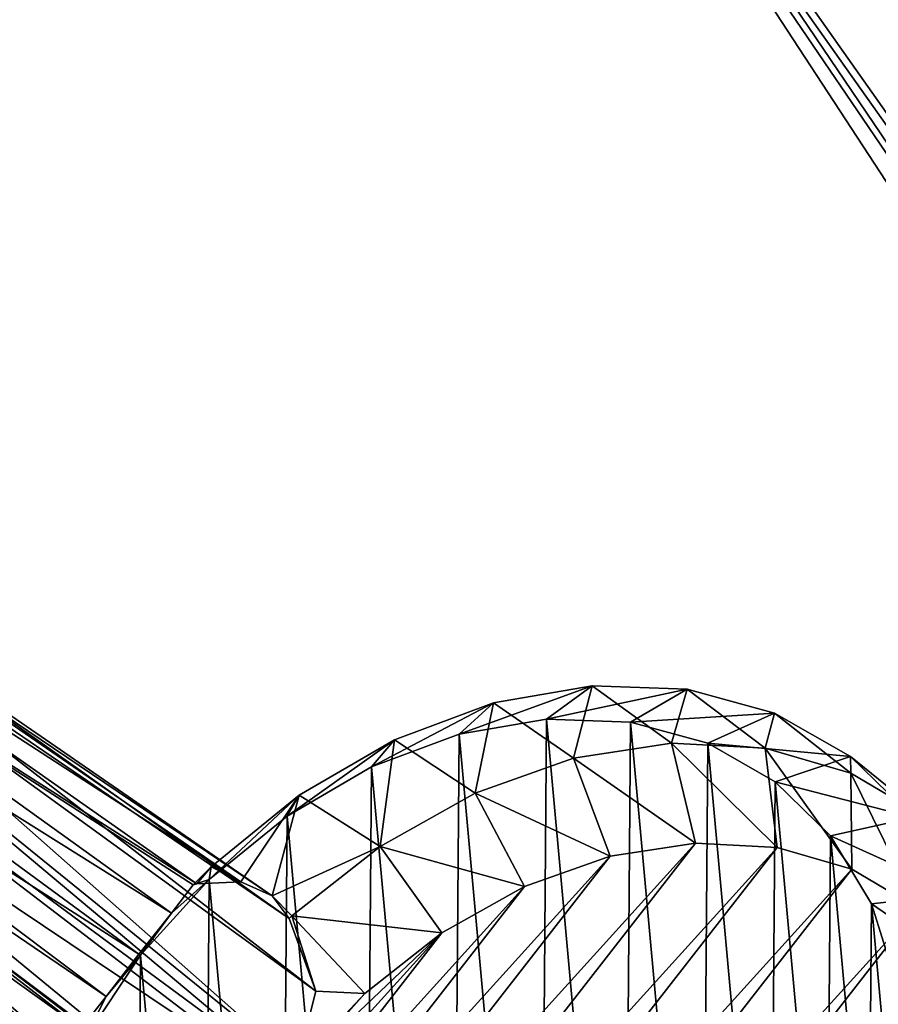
# Model space of a CAD drawing. Header units: metres. Extents: x 0 to 903, y -903 to 0.
# Tile 75 of 253: x 199 to 301, y -264 to -146. Entities that reach past the tile are written whole.
import ezdxf

# ---------------------------------------------------------------- set-up
doc = ezdxf.new("R2010")
doc.units = ezdxf.units.M

msp = doc.modelspace()

# ---------------------------------------------------------------- linework, layer by layer
at = {"layer": 'top0123413'}
for points in [[(599.026855, -599.023621, 106.499786), (74.938576, -244.304413, 117.34655), (244.305359, -74.93528, 117.346581)], [(74.938576, -244.304413, 117.34655), (75.496498, -229.329498, 117.524498), (244.305359, -74.93528, 117.346581)], [(244.305359, -74.93528, 117.346581), (75.496498, -229.329498, 117.524498), (229.33046, -75.495567, 117.524498)], [(783.459534, -78.803986, 110.644272), (821.526306, -350.769836, 106.817665), (244.305359, -74.93528, 117.346581)], [(821.526306, -350.769836, 106.817665), (608.480347, -591.158813, 106.480179), (244.305359, -74.93528, 117.346581)], [(244.305359, -74.93528, 117.346581), (608.480347, -591.158813, 106.480179), (599.026855, -599.023621, 106.499786)], [(75.496498, -229.329498, 117.524498), (213.60553, -77.537285, 117.693382), (229.33046, -75.495567, 117.524498)], [(229.476379, -77.234627, 120.501686), (76.680428, -244.304428, 120.325508), (244.305359, -76.679497, 120.325508)], [(76.680428, -244.304428, 120.325508), (592.962036, -609.72644, 109.443001), (244.305359, -76.679497, 120.325508)], [(77.234871, -229.483627, 120.501595), (76.680428, -244.304428, 120.325508), (229.476379, -77.234627, 120.501686)], [(79.254448, -213.927536, 120.668671), (77.234871, -229.483627, 120.501595), (229.476379, -77.234627, 120.501686)], [(229.476379, -77.234627, 120.501686), (213.92392, -79.254364, 120.668716), (79.254448, -213.927536, 120.668671)], [(244.305359, -76.679497, 120.325508), (592.962036, -609.72644, 109.443001), (600.576782, -600.573547, 109.461983)], [(785.042603, -80.559555, 113.603523), (244.305359, -76.679497, 120.325508), (819.806702, -350.769836, 109.839348)], [(819.806702, -350.769836, 109.839348), (244.305359, -76.679497, 120.325508), (609.729675, -592.958801, 109.443001)], [(244.305359, -76.679497, 120.325508), (600.576782, -600.573547, 109.461983), (609.729675, -592.958801, 109.443001)], [(75.496498, -229.329498, 117.524498), (77.538223, -213.604507, 117.693382), (213.60553, -77.537285, 117.693382)], [(77.538223, -213.604507, 117.693382), (197.676346, -81.181343, 117.845009), (213.60553, -77.537285, 117.693382)], [(213.92392, -79.254364, 120.668716), (82.865562, -198.143082, 120.818924), (79.254448, -213.927536, 120.668671)], [(213.92392, -79.254364, 120.668716), (198.150421, -82.862846, 120.818863), (82.865562, -198.143082, 120.818924)], [(599.026855, -599.023621, 106.499786), (78.807236, -783.456238, 110.644272), (74.938576, -244.304413, 117.34655)], [(592.962036, -609.72644, 109.443001), (76.680428, -244.304428, 120.325508), (350.77301, -819.803528, 109.839348)], [(76.680428, -244.304428, 120.325508), (80.562805, -785.039307, 113.603523), (350.77301, -819.803528, 109.839348)]]:
    msp.add_3dface(points, dxfattribs=at)
at = {"layer": 'top0123421'}
for points in [[(149.283676, -203.814804, 1823.636597), (220.317657, -249.192581, 1945.643433), (153.300735, -202.193192, 1822.090942)], [(153.300735, -202.193192, 1822.090942), (225.538849, -248.94426, 1941.970581), (157.351822, -202.073257, 1819.921631)], [(220.317657, -249.192581, 1945.643433), (225.538849, -248.94426, 1941.970581), (153.300735, -202.193192, 1822.090942)], [(225.538849, -248.94426, 1941.970581), (229.27507, -250.602432, 1937.716309), (157.351822, -202.073257, 1819.921631)], [(157.351822, -202.073257, 1819.921631), (229.27507, -250.602432, 1937.716309), (161.578476, -203.939224, 1816.855957)], [(217.294296, -252.664078, 1951.23999), (149.283676, -203.814804, 1823.636597), (145.190781, -207.476639, 1824.401489)], [(217.294296, -252.664078, 1951.23999), (219.87558, -249.311234, 1945.881104), (149.283676, -203.814804, 1823.636597)], [(219.87558, -249.311234, 1945.881104), (220.317657, -249.192581, 1945.643433), (149.283676, -203.814804, 1823.636597)], [(229.27507, -250.602432, 1937.716309), (231.295456, -253.319458, 1933.672607), (161.578476, -203.939224, 1816.855957)], [(161.578476, -203.939224, 1816.855957), (231.295456, -253.319458, 1933.672607), (164.351929, -207.670624, 1813.834106)], [(145.190781, -207.476639, 1824.401489), (142.625961, -212.360245, 1823.837646), (213.410187, -257.582336, 1953.719116)], [(213.410187, -257.582336, 1953.719116), (217.294296, -252.664078, 1951.23999), (145.190781, -207.476639, 1824.401489)], [(231.295456, -253.319458, 1933.672607), (234.49585, -261.9617, 1932.623291), (164.351929, -207.670624, 1813.834106)], [(164.351929, -207.670624, 1813.834106), (234.49585, -261.9617, 1932.623291), (165.177902, -211.695007, 1811.760254)], [(165.177902, -211.695007, 1811.760254), (232.21019, -270.892334, 1931.976807), (164.55397, -216.025116, 1810.356934)], [(234.49585, -261.9617, 1932.623291), (232.21019, -270.892334, 1931.976807), (165.177902, -211.695007, 1811.760254)], [(142.625961, -212.360245, 1823.837646), (142.00235, -216.695145, 1822.432251), (209.537292, -262.620544, 1951.474365)], [(142.625961, -212.360245, 1823.837646), (209.537292, -262.620544, 1951.474365), (213.410187, -257.582336, 1953.719116)], [(142.00235, -216.695145, 1822.432251), (206.797089, -266.098022, 1946.276245), (209.537292, -262.620544, 1951.474365)], [(206.797089, -266.098022, 1946.276245), (142.00235, -216.695145, 1822.432251), (206.784882, -266.562469, 1946.052246)], [(142.00235, -216.695145, 1822.432251), (142.82843, -220.714661, 1820.360352), (206.784882, -266.562469, 1946.052246)], [(164.55397, -216.025116, 1810.356934), (231.484726, -272.170868, 1932.188232), (161.989349, -220.908112, 1809.793213)], [(232.21019, -270.892334, 1931.976807), (231.484726, -272.170868, 1932.188232), (164.55397, -216.025116, 1810.356934)], [(206.784882, -266.562469, 1946.052246), (142.82843, -220.714661, 1820.360352), (207.738678, -271.791534, 1942.508301)], [(142.82843, -220.714661, 1820.360352), (145.601959, -224.445755, 1817.338501), (207.738678, -271.791534, 1942.508301)], [(157.897018, -224.569611, 1810.557983), (161.989349, -220.908112, 1809.793213), (230.418243, -273.192383, 1932.031006)], [(230.418243, -273.192383, 1932.031006), (161.989349, -220.908112, 1809.793213), (231.484726, -272.170868, 1932.188232)], [(207.738678, -271.791534, 1942.508301), (145.601959, -224.445755, 1817.338501), (210.163605, -275.132813, 1938.293579)], [(145.601959, -224.445755, 1817.338501), (149.828873, -226.311584, 1814.272827), (210.163605, -275.132813, 1938.293579)], [(153.884613, -226.19043, 1812.10144), (157.897018, -224.569611, 1810.557983), (222.336121, -277.569214, 1932.990601)], [(222.336121, -277.569214, 1932.990601), (157.897018, -224.569611, 1810.557983), (230.418243, -273.192383, 1932.031006)], [(149.828873, -226.311584, 1814.272827), (153.884613, -226.19043, 1812.10144), (213.1996, -276.546234, 1934.21936)], [(213.1996, -276.546234, 1934.21936), (153.884613, -226.19043, 1812.10144), (222.336121, -277.569214, 1932.990601)], [(261.959686, -229.571991, 1973.876099), (267.409546, -225.603012, 1964.790649), (251.541946, -231.37294, 1967.880127)], [(267.409546, -225.603012, 1964.790649), (255.646896, -227.637711, 1958.02124), (251.541946, -231.37294, 1967.880127)], [(267.409546, -225.603012, 1964.790649), (265.183289, -234.23764, 1945.964722), (255.646896, -227.637711, 1958.02124)], [(278.701447, -226.01358, 1972.578247), (267.409546, -225.603012, 1964.790649), (261.959686, -229.571991, 1973.876099)], [(271.960358, -229.936661, 1980.773804), (278.701447, -226.01358, 1972.578247), (261.959686, -229.571991, 1973.876099)], [(276.833771, -232.428635, 1952.781982), (265.183289, -234.23764, 1945.964722), (267.409546, -225.603012, 1964.790649)], [(278.701447, -226.01358, 1972.578247), (276.833771, -232.428635, 1952.781982), (267.409546, -225.603012, 1964.790649)], [(289.088654, -228.853622, 1981.084961), (278.701447, -226.01358, 1972.578247), (271.960358, -229.936661, 1980.773804)], [(287.984009, -233.030258, 1960.578857), (276.833771, -232.428635, 1952.781982), (278.701447, -226.01358, 1972.578247)], [(289.088654, -228.853622, 1981.084961), (287.984009, -233.030258, 1960.578857), (278.701447, -226.01358, 1972.578247)], [(210.163605, -275.132813, 1938.293579), (149.828873, -226.311584, 1814.272827), (213.1996, -276.546234, 1934.21936)], [(251.541946, -231.37294, 1967.880127), (255.646896, -227.637711, 1958.02124), (241.107452, -235.270294, 1963.016357)], [(255.646896, -227.637711, 1958.02124), (243.865601, -232.039474, 1952.530518), (241.107452, -235.270294, 1963.016357)], [(255.646896, -227.637711, 1958.02124), (253.473557, -238.388794, 1940.385132), (243.865601, -232.039474, 1952.530518)], [(265.183289, -234.23764, 1945.964722), (253.473557, -238.388794, 1940.385132), (255.646896, -227.637711, 1958.02124)], [(261.959686, -229.571991, 1973.876099), (251.541946, -231.37294, 1967.880127), (261.104401, -336.579193, 2031.665039)], [(271.154694, -330.735352, 2035.209839), (261.959686, -229.571991, 1973.876099), (261.104401, -336.579193, 2031.665039)], [(271.960358, -229.936661, 1980.773804), (261.959686, -229.571991, 1973.876099), (271.154694, -330.735352, 2035.209839)], [(281.159607, -232.452927, 1988.308105), (289.088654, -228.853622, 1981.084961), (271.960358, -229.936661, 1980.773804)], [(298.171936, -234.013992, 1989.983643), (289.088654, -228.853622, 1981.084961), (281.159607, -232.452927, 1988.308105)], [(298.211884, -236.01973, 1969.060303), (287.984009, -233.030258, 1960.578857), (289.088654, -228.853622, 1981.084961)], [(298.171936, -234.013992, 1989.983643), (298.211884, -236.01973, 1969.060303), (289.088654, -228.853622, 1981.084961)], [(280.434509, -323.169403, 2037.299316), (271.960358, -229.936661, 1980.773804), (271.154694, -330.735352, 2035.209839)], [(281.159607, -232.452927, 1988.308105), (271.960358, -229.936661, 1980.773804), (280.434509, -323.169403, 2037.299316)], [(241.107452, -235.270294, 1963.016357), (243.865601, -232.039474, 1952.530518), (231.05722, -241.114288, 1959.47168)], [(243.865601, -232.039474, 1952.530518), (232.518448, -238.639114, 1948.529175), (231.05722, -241.114288, 1959.47168)], [(243.865601, -232.039474, 1952.530518), (242.147812, -244.72496, 1936.254517), (232.518448, -238.639114, 1948.529175)], [(251.541946, -231.37294, 1967.880127), (241.107452, -235.270294, 1963.016357), (250.669907, -340.476379, 2026.801147)], [(253.473557, -238.388794, 1940.385132), (242.147812, -244.72496, 1936.254517), (243.865601, -232.039474, 1952.530518)], [(261.104401, -336.579193, 2031.665039), (251.541946, -231.37294, 1967.880127), (250.669907, -340.476379, 2026.801147)], [(276.833771, -232.428635, 1952.781982), (279.703033, -244.330795, 1949.302612), (265.183289, -234.23764, 1945.964722)], [(287.984009, -233.030258, 1960.578857), (289.418732, -244.856293, 1956.097046), (276.833771, -232.428635, 1952.781982)], [(289.418732, -244.856293, 1956.097046), (279.703033, -244.330795, 1949.302612), (276.833771, -232.428635, 1952.781982)], [(288.58728, -314.172211, 2037.853149), (281.159607, -232.452927, 1988.308105), (280.434509, -323.169403, 2037.299316)], [(289.203918, -237.024109, 1996.189575), (298.171936, -234.013992, 1989.983643), (281.159607, -232.452927, 1988.308105)], [(289.203918, -237.024109, 1996.189575), (281.159607, -232.452927, 1988.308105), (288.58728, -314.172211, 2037.853149)], [(298.211884, -236.01973, 1969.060303), (298.330566, -247.462372, 1963.487915), (287.984009, -233.030258, 1960.578857)], [(298.330566, -247.462372, 1963.487915), (289.418732, -244.856293, 1956.097046), (287.984009, -233.030258, 1960.578857)], [(265.183289, -234.23764, 1945.964722), (269.551208, -245.905762, 1943.361572), (253.473557, -238.388794, 1940.385132)], [(279.703033, -244.330795, 1949.302612), (269.551208, -245.905762, 1943.361572), (265.183289, -234.23764, 1945.964722)], [(305.602173, -241.296371, 1998.932495), (298.171936, -234.013992, 1989.983643), (289.203918, -237.024109, 1996.189575)], [(305.602173, -241.296371, 1998.932495), (307.130249, -241.28389, 1977.905273), (298.171936, -234.013992, 1989.983643)], [(307.130249, -241.28389, 1977.905273), (298.211884, -236.01973, 1969.060303), (298.171936, -234.013992, 1989.983643)], [(241.107452, -235.270294, 1963.016357), (231.05722, -241.114288, 1959.47168), (240.252182, -342.27713, 2020.805054)], [(250.669907, -340.476379, 2026.801147), (241.107452, -235.270294, 1963.016357), (240.252182, -342.27713, 2020.805054)], [(307.130249, -241.28389, 1977.905273), (306.101227, -252.050369, 1971.195313), (298.211884, -236.01973, 1969.060303)], [(306.101227, -252.050369, 1971.195313), (298.330566, -247.462372, 1963.487915), (298.211884, -236.01973, 1969.060303)], [(295.299652, -304.089417, 2036.85022), (289.203918, -237.024109, 1996.189575), (288.58728, -314.172211, 2037.853149)], [(295.784119, -243.474518, 2004.115356), (305.602173, -241.296371, 1998.932495), (289.203918, -237.024109, 1996.189575)], [(295.784119, -243.474518, 2004.115356), (289.203918, -237.024109, 1996.189575), (295.299652, -304.089417, 2036.85022)], [(231.05722, -241.114288, 1959.47168), (232.518448, -238.639114, 1948.529175), (221.777481, -248.680328, 1957.382324)], [(232.518448, -238.639114, 1948.529175), (222.04155, -247.182999, 1946.171265), (221.777481, -248.680328, 1957.382324)], [(232.518448, -238.639114, 1948.529175), (225.538849, -248.94426, 1941.970581), (222.04155, -247.182999, 1946.171265)], [(232.518448, -238.639114, 1948.529175), (229.27507, -250.602432, 1937.716309), (225.538849, -248.94426, 1941.970581)], [(242.147812, -244.72496, 1936.254517), (229.27507, -250.602432, 1937.716309), (232.518448, -238.639114, 1948.529175)], [(253.473557, -238.388794, 1940.385132), (259.347504, -249.521576, 1938.498779), (242.147812, -244.72496, 1936.254517)], [(269.551208, -245.905762, 1943.361572), (259.347504, -249.521576, 1938.498779), (253.473557, -238.388794, 1940.385132)], [(231.05722, -241.114288, 1959.47168), (221.777481, -248.680328, 1957.382324), (230.251572, -341.912292, 2013.907349)], [(240.252182, -342.27713, 2020.805054), (231.05722, -241.114288, 1959.47168), (230.251572, -341.912292, 2013.907349)], [(311.093811, -250.420853, 2007.587524), (305.602173, -241.296371, 1998.932495), (295.784119, -243.474518, 2004.115356)], [(300.31369, -293.308563, 2034.328857), (295.784119, -243.474518, 2004.115356), (295.299652, -304.089417, 2036.85022)], [(300.6474, -251.556274, 2011.780762), (311.093811, -250.420853, 2007.587524), (295.784119, -243.474518, 2004.115356)], [(300.6474, -251.556274, 2011.780762), (295.784119, -243.474518, 2004.115356), (300.31369, -293.308563, 2034.328857)], [(216.694885, -325.204437, 1951.206055), (215.60054, -315.153748, 1944.991333), (279.703033, -244.330795, 1949.302612)], [(279.703033, -244.330795, 1949.302612), (215.60054, -315.153748, 1944.991333), (269.551208, -245.905762, 1943.361572)], [(289.418732, -244.856293, 1956.097046), (216.694885, -325.204437, 1951.206055), (279.703033, -244.330795, 1949.302612)], [(219.7379, -334.294586, 1958.202148), (216.694885, -325.204437, 1951.206055), (289.418732, -244.856293, 1956.097046)], [(298.330566, -247.462372, 1963.487915), (219.7379, -334.294586, 1958.202148), (289.418732, -244.856293, 1956.097046)], [(242.147812, -244.72496, 1936.254517), (231.634781, -253.006287, 1933.729126), (229.27507, -250.602432, 1937.716309)], [(242.147812, -244.72496, 1936.254517), (249.478073, -255.041367, 1934.898438), (231.634781, -253.006287, 1933.729126)], [(259.347504, -249.521576, 1938.498779), (249.478073, -255.041367, 1934.898438), (242.147812, -244.72496, 1936.254517)], [(215.60054, -315.153748, 1944.991333), (216.496262, -304.522919, 1939.793213), (269.551208, -245.905762, 1943.361572)], [(269.551208, -245.905762, 1943.361572), (216.496262, -304.522919, 1939.793213), (259.347504, -249.521576, 1938.498779)], [(222.04155, -247.182999, 1946.171265), (220.317657, -249.192581, 1945.643433), (219.87558, -249.311234, 1945.881104)], [(221.777481, -248.680328, 1957.382324), (222.04155, -247.182999, 1946.171265), (219.87558, -249.311234, 1945.881104)], [(225.538849, -248.94426, 1941.970581), (220.317657, -249.192581, 1945.643433), (222.04155, -247.182999, 1946.171265)], [(224.61441, -342.08017, 1965.714844), (219.7379, -334.294586, 1958.202148), (298.330566, -247.462372, 1963.487915)], [(306.101227, -252.050369, 1971.195313), (224.61441, -342.08017, 1965.714844), (298.330566, -247.462372, 1963.487915)], [(217.294296, -252.664078, 1951.23999), (213.625443, -257.67688, 1956.828491), (221.777481, -248.680328, 1957.382324)], [(221.777481, -248.680328, 1957.382324), (213.625443, -257.67688, 1956.828491), (221.052399, -339.395844, 2006.372925)], [(216.496262, -304.522919, 1939.793213), (219.34819, -293.714355, 1935.808594), (259.347504, -249.521576, 1938.498779)], [(219.87558, -249.311234, 1945.881104), (217.294296, -252.664078, 1951.23999), (221.777481, -248.680328, 1957.382324)], [(259.347504, -249.521576, 1938.498779), (219.34819, -293.714355, 1935.808594), (249.478073, -255.041367, 1934.898438)], [(230.251572, -341.912292, 2013.907349), (221.777481, -248.680328, 1957.382324), (221.052399, -339.395844, 2006.372925)], [(231.634781, -253.006287, 1933.729126), (231.295456, -253.319458, 1933.672607), (229.27507, -250.602432, 1937.716309)], [(314.435791, -261.036774, 2015.616089), (311.093811, -250.420853, 2007.587524), (300.6474, -251.556274, 2011.780762)], [(231.139847, -348.266479, 1973.459839), (224.61441, -342.08017, 1965.714844), (306.101227, -252.050369, 1971.195313)], [(312.436615, -258.446655, 1978.92749), (231.139847, -348.266479, 1973.459839), (306.101227, -252.050369, 1971.195313)], [(303.436676, -282.243927, 2030.386108), (300.6474, -251.556274, 2011.780762), (300.31369, -293.308563, 2034.328857)], [(303.606812, -260.958801, 2018.891235), (314.435791, -261.036774, 2015.616089), (300.6474, -251.556274, 2011.780762)], [(303.606812, -260.958801, 2018.891235), (300.6474, -251.556274, 2011.780762), (303.436676, -282.243927, 2030.386108)], [(217.294296, -252.664078, 1951.23999), (213.410187, -257.582336, 1953.719116), (213.625443, -257.67688, 1956.828491)], [(234.49585, -261.9617, 1932.623291), (231.295456, -253.319458, 1933.672607), (231.634781, -253.006287, 1933.729126)], [(249.478073, -255.041367, 1934.898438), (240.316513, -262.256256, 1932.696655), (231.634781, -253.006287, 1933.729126)], [(231.634781, -253.006287, 1933.729126), (240.316513, -262.256256, 1932.696655), (234.49585, -261.9617, 1932.623291)], [(219.34819, -293.714355, 1935.808594), (224.04834, -283.137115, 1933.18811), (249.478073, -255.041367, 1934.898438)], [(249.478073, -255.041367, 1934.898438), (224.04834, -283.137115, 1933.18811), (231.484726, -272.170868, 1932.188232)], [(240.316513, -262.256256, 1932.696655), (249.478073, -255.041367, 1934.898438), (231.484726, -272.170868, 1932.188232)], [(206.913574, -267.758789, 1957.831421), (213.625443, -257.67688, 1956.828491), (209.537292, -262.620544, 1951.474365)], [(213.625443, -257.67688, 1956.828491), (206.913574, -267.758789, 1957.831421), (213.008209, -334.824493, 1998.491455)], [(213.625443, -257.67688, 1956.828491), (213.410187, -257.582336, 1953.719116), (209.537292, -262.620544, 1951.474365)], [(221.052399, -339.395844, 2006.372925), (213.625443, -257.67688, 1956.828491), (213.008209, -334.824493, 1998.491455)], [(239.067215, -352.619385, 1981.143921), (231.139847, -348.266479, 1973.459839), (312.436615, -258.446655, 1978.92749)], [(317.096924, -266.409119, 1986.391846), (239.067215, -352.619385, 1981.143921), (312.436615, -258.446655, 1978.92749)], [(206.913574, -267.758789, 1957.831421), (209.537292, -262.620544, 1951.474365), (206.797089, -266.098022, 1946.276245)], [(232.21019, -270.892334, 1931.976807), (240.316513, -262.256256, 1932.696655), (231.484726, -272.170868, 1932.188232)], [(240.316513, -262.256256, 1932.696655), (232.21019, -270.892334, 1931.976807), (234.49585, -261.9617, 1932.623291)]]:
    msp.add_3dface(points, dxfattribs=at)

doc.saveas('drawing.dxf')
